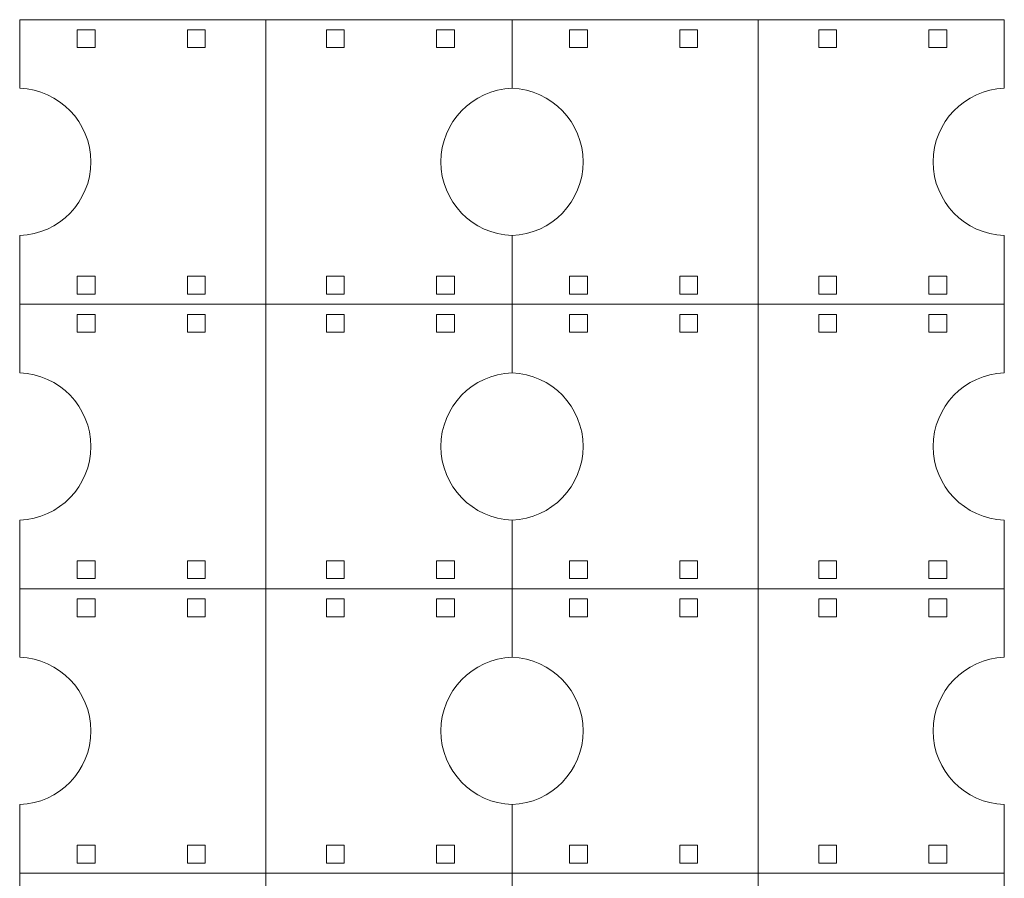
# Model space of a CAD drawing. Header units: millimetres. Extents: x -1094 to 1155, y -1556 to 1707.
# Tile 98 of 149: x -312 to -146, y 1300 to 1445. Entities that reach past the tile are written whole.
import ezdxf

# ---------------------------------------------------------------- set-up
doc = ezdxf.new("R2010")
doc.units = ezdxf.units.MM
doc.header["$MEASUREMENT"] = 0
doc.layers.add('Layer 1', color=7, linetype='Continuous')

msp = doc.modelspace()

# ---------------------------------------------------------------- linework, layer by layer
at = {"layer": 'Layer 1', "color": 250, "lineweight": 9}
for points, knots in [([(-312.2208, 1396.8138), (-312.2208, 1396.8138), (-312.2208, 1408.3838), (-312.2208, 1408.3838), (-312.2208, 1408.3838), (-305.5508, 1408.6438), (-300.2208, 1414.1138), (-300.2208, 1420.8138), (-300.2208, 1420.8138), (-300.2208, 1427.5238), (-305.5508, 1432.9838), (-312.2208, 1433.2438), (-312.2208, 1433.2438), (-312.2208, 1433.2438), (-312.2208, 1444.8138), (-312.2208, 1444.8138), (-312.2208, 1444.8138), (-312.2208, 1444.8138), (-270.7108, 1444.8138), (-270.7108, 1444.8138), (-270.7108, 1444.8138), (-270.7108, 1428.8138), (-270.7108, 1412.8138), (-270.7108, 1396.8138), (-270.7108, 1396.8138), (-270.7108, 1396.8138), (-229.2008, 1396.8138), (-229.2008, 1396.8138), (-229.2008, 1396.8138), (-229.2008, 1396.8138), (-229.2008, 1385.2438), (-229.2008, 1385.2438), (-229.2008, 1385.2438), (-235.8708, 1384.9838), (-241.2008, 1379.5238), (-241.2008, 1372.8138), (-241.2008, 1372.8138), (-241.2008, 1366.1138), (-235.8708, 1360.6438), (-229.2008, 1360.3838), (-229.2008, 1360.3838), (-229.2008, 1360.3838), (-229.2008, 1348.8138), (-229.2008, 1348.8138), (-229.2008, 1348.8138), (-229.2008, 1348.8138), (-187.6908, 1348.8138), (-187.6908, 1348.8138), (-187.6908, 1348.8138), (-187.6908, 1332.8138), (-187.6908, 1316.8138), (-187.6908, 1300.8138), (-187.6908, 1300.8138), (-187.6908, 1300.8138), (-146.1808, 1300.8138), (-146.1808, 1300.8138), (-146.1808, 1300.8138), (-146.1808, 1300.8138), (-146.1808, 1289.2438), (-146.1808, 1289.2438), (-146.1808, 1289.2438), (-152.8508, 1288.9838), (-158.1808, 1283.5238), (-158.1808, 1276.8138), (-158.1808, 1276.8138), (-158.1808, 1270.1138), (-152.8508, 1264.6438), (-146.1808, 1264.3838), (-146.1808, 1264.3838), (-146.1808, 1264.3838), (-146.1808, 1252.8138), (-146.1808, 1252.8138)], [0, 0, 0, 0, 0.05263158, 0.05263158, 0.05263158, 0.05263158, 0.10526316, 0.10526316, 0.10526316, 0.10526316, 0.15789474, 0.15789474, 0.15789474, 0.15789474, 0.21052632, 0.21052632, 0.21052632, 0.21052632, 0.26315789, 0.26315789, 0.26315789, 0.26315789, 0.31578947, 0.31578947, 0.31578947, 0.31578947, 0.36842105, 0.36842105, 0.36842105, 0.36842105, 0.42105263, 0.42105263, 0.42105263, 0.42105263, 0.47368421, 0.47368421, 0.47368421, 0.47368421, 0.52631579, 0.52631579, 0.52631579, 0.52631579, 0.57894737, 0.57894737, 0.57894737, 0.57894737, 0.63157895, 0.63157895, 0.63157895, 0.63157895, 0.68421053, 0.68421053, 0.68421053, 0.68421053, 0.73684211, 0.73684211, 0.73684211, 0.73684211, 0.78947368, 0.78947368, 0.78947368, 0.78947368, 0.84210526, 0.84210526, 0.84210526, 0.84210526, 0.89473684, 0.89473684, 0.89473684, 0.89473684, 1, 1, 1, 1]), ([(-270.7108, 1444.8138), (-270.7108, 1444.8138), (-229.2008, 1444.8138), (-229.2008, 1444.8138), (-229.2008, 1444.8138), (-229.2008, 1444.8138), (-229.2008, 1433.2438), (-229.2008, 1433.2438), (-229.2008, 1433.2438), (-235.8708, 1432.9838), (-241.2008, 1427.5238), (-241.2008, 1420.8138), (-241.2008, 1420.8138), (-241.2008, 1414.1138), (-235.8708, 1408.6438), (-229.2008, 1408.3838), (-229.2008, 1408.3838), (-229.2008, 1408.3838), (-229.2008, 1396.8138), (-229.2008, 1396.8138), (-229.2008, 1396.8138), (-229.2008, 1396.8138), (-187.6908, 1396.8138), (-187.6908, 1396.8138), (-187.6908, 1396.8138), (-187.6908, 1380.8138), (-187.6908, 1364.8138), (-187.6908, 1348.8138), (-187.6908, 1348.8138), (-187.6908, 1348.8138), (-146.1808, 1348.8138), (-146.1808, 1348.8138), (-146.1808, 1348.8138), (-146.1808, 1348.8138), (-146.1808, 1337.2438), (-146.1808, 1337.2438), (-146.1808, 1337.2438), (-152.8508, 1336.9838), (-158.1808, 1331.5238), (-158.1808, 1324.8138), (-158.1808, 1324.8138), (-158.1808, 1318.1138), (-152.8508, 1312.6438), (-146.1808, 1312.3838), (-146.1808, 1312.3838), (-146.1808, 1312.3838), (-146.1808, 1300.8138), (-146.1808, 1300.8138)], [0, 0, 0, 0, 0.07692308, 0.07692308, 0.07692308, 0.07692308, 0.15384615, 0.15384615, 0.15384615, 0.15384615, 0.23076923, 0.23076923, 0.23076923, 0.23076923, 0.30769231, 0.30769231, 0.30769231, 0.30769231, 0.38461538, 0.38461538, 0.38461538, 0.38461538, 0.46153846, 0.46153846, 0.46153846, 0.46153846, 0.53846154, 0.53846154, 0.53846154, 0.53846154, 0.61538462, 0.61538462, 0.61538462, 0.61538462, 0.69230769, 0.69230769, 0.69230769, 0.69230769, 0.76923077, 0.76923077, 0.76923077, 0.76923077, 0.84615385, 0.84615385, 0.84615385, 0.84615385, 1, 1, 1, 1]), ([(-146.1808, 1348.8138), (-146.1808, 1348.8138), (-146.1808, 1360.3838), (-146.1808, 1360.3838), (-146.1808, 1360.3838), (-152.8508, 1360.6438), (-158.1808, 1366.1138), (-158.1808, 1372.8138), (-158.1808, 1372.8138), (-158.1808, 1379.5238), (-152.8508, 1384.9838), (-146.1808, 1385.2438), (-146.1808, 1385.2438), (-146.1808, 1385.2438), (-146.1808, 1396.8138), (-146.1808, 1396.8138), (-146.1808, 1396.8138), (-146.1808, 1396.8138), (-187.6908, 1396.8138), (-187.6908, 1396.8138), (-187.6908, 1396.8138), (-187.6908, 1412.8138), (-187.6908, 1428.8138), (-187.6908, 1444.8138), (-187.6908, 1444.8138), (-187.6908, 1444.8138), (-229.2008, 1444.8138), (-229.2008, 1444.8138)], [0, 0, 0, 0, 0.125, 0.125, 0.125, 0.125, 0.25, 0.25, 0.25, 0.25, 0.375, 0.375, 0.375, 0.375, 0.5, 0.5, 0.5, 0.5, 0.625, 0.625, 0.625, 0.625, 0.75, 0.75, 0.75, 0.75, 1, 1, 1, 1]), ([(-187.6908, 1444.8138), (-187.6908, 1444.8138), (-146.1808, 1444.8138), (-146.1808, 1444.8138), (-146.1808, 1444.8138), (-146.1808, 1444.8138), (-146.1808, 1433.2438), (-146.1808, 1433.2438), (-146.1808, 1433.2438), (-152.8508, 1432.9838), (-158.1808, 1427.5238), (-158.1808, 1420.8138), (-158.1808, 1420.8138), (-158.1808, 1414.1138), (-152.8508, 1408.6438), (-146.1808, 1408.3838), (-146.1808, 1408.3838), (-146.1808, 1408.3838), (-146.1808, 1396.8138), (-146.1808, 1396.8138)], [0, 0, 0, 0, 0.16666667, 0.16666667, 0.16666667, 0.16666667, 0.33333333, 0.33333333, 0.33333333, 0.33333333, 0.5, 0.5, 0.5, 0.5, 0.66666667, 0.66666667, 0.66666667, 0.66666667, 1, 1, 1, 1]), ([(-299.5108, 1440.0938), (-299.5108, 1440.0938), (-299.5108, 1443.0938), (-299.5108, 1443.0938), (-299.5108, 1443.0938), (-299.5108, 1443.0938), (-302.5108, 1443.0938), (-302.5108, 1443.0938), (-302.5108, 1443.0938), (-302.5108, 1443.0938), (-302.5108, 1440.0938), (-302.5108, 1440.0938), (-302.5108, 1440.0938), (-302.5108, 1440.0938), (-299.5108, 1440.0938), (-299.5108, 1440.0938)], [0, 0, 0, 0, 0.2, 0.2, 0.2, 0.2, 0.4, 0.4, 0.4, 0.4, 0.6, 0.6, 0.6, 0.6, 1, 1, 1, 1]), ([(-283.9308, 1440.0938), (-283.9308, 1440.0938), (-283.9308, 1443.0938), (-283.9308, 1443.0938), (-283.9308, 1443.0938), (-283.9308, 1443.0938), (-280.9308, 1443.0938), (-280.9308, 1443.0938), (-280.9308, 1443.0938), (-280.9308, 1443.0938), (-280.9308, 1440.0938), (-280.9308, 1440.0938), (-280.9308, 1440.0938), (-280.9308, 1440.0938), (-283.9308, 1440.0938), (-283.9308, 1440.0938)], [0, 0, 0, 0, 0.2, 0.2, 0.2, 0.2, 0.4, 0.4, 0.4, 0.4, 0.6, 0.6, 0.6, 0.6, 1, 1, 1, 1]), ([(-257.4908, 1440.0938), (-257.4908, 1440.0938), (-257.4908, 1443.0938), (-257.4908, 1443.0938), (-257.4908, 1443.0938), (-257.4908, 1443.0938), (-260.4908, 1443.0938), (-260.4908, 1443.0938), (-260.4908, 1443.0938), (-260.4908, 1443.0938), (-260.4908, 1440.0938), (-260.4908, 1440.0938), (-260.4908, 1440.0938), (-260.4908, 1440.0938), (-257.4908, 1440.0938), (-257.4908, 1440.0938)], [0, 0, 0, 0, 0.2, 0.2, 0.2, 0.2, 0.4, 0.4, 0.4, 0.4, 0.6, 0.6, 0.6, 0.6, 1, 1, 1, 1]), ([(-241.9208, 1440.0938), (-241.9208, 1440.0938), (-241.9208, 1443.0938), (-241.9208, 1443.0938), (-241.9208, 1443.0938), (-241.9208, 1443.0938), (-238.9208, 1443.0938), (-238.9208, 1443.0938), (-238.9208, 1443.0938), (-238.9208, 1443.0938), (-238.9208, 1440.0938), (-238.9208, 1440.0938), (-238.9208, 1440.0938), (-238.9208, 1440.0938), (-241.9208, 1440.0938), (-241.9208, 1440.0938)], [0, 0, 0, 0, 0.2, 0.2, 0.2, 0.2, 0.4, 0.4, 0.4, 0.4, 0.6, 0.6, 0.6, 0.6, 1, 1, 1, 1]), ([(-216.4908, 1440.0938), (-216.4908, 1440.0938), (-216.4908, 1443.0938), (-216.4908, 1443.0938), (-216.4908, 1443.0938), (-216.4908, 1443.0938), (-219.4908, 1443.0938), (-219.4908, 1443.0938), (-219.4908, 1443.0938), (-219.4908, 1443.0938), (-219.4908, 1440.0938), (-219.4908, 1440.0938), (-219.4908, 1440.0938), (-219.4908, 1440.0938), (-216.4908, 1440.0938), (-216.4908, 1440.0938)], [0, 0, 0, 0, 0.2, 0.2, 0.2, 0.2, 0.4, 0.4, 0.4, 0.4, 0.6, 0.6, 0.6, 0.6, 1, 1, 1, 1]), ([(-200.9108, 1440.0938), (-200.9108, 1440.0938), (-200.9108, 1443.0938), (-200.9108, 1443.0938), (-200.9108, 1443.0938), (-200.9108, 1443.0938), (-197.9108, 1443.0938), (-197.9108, 1443.0938), (-197.9108, 1443.0938), (-197.9108, 1443.0938), (-197.9108, 1440.0938), (-197.9108, 1440.0938), (-197.9108, 1440.0938), (-197.9108, 1440.0938), (-200.9108, 1440.0938), (-200.9108, 1440.0938)], [0, 0, 0, 0, 0.2, 0.2, 0.2, 0.2, 0.4, 0.4, 0.4, 0.4, 0.6, 0.6, 0.6, 0.6, 1, 1, 1, 1]), ([(-174.4708, 1440.0938), (-174.4708, 1440.0938), (-174.4708, 1443.0938), (-174.4708, 1443.0938), (-174.4708, 1443.0938), (-174.4708, 1443.0938), (-177.4708, 1443.0938), (-177.4708, 1443.0938), (-177.4708, 1443.0938), (-177.4708, 1443.0938), (-177.4708, 1440.0938), (-177.4708, 1440.0938), (-177.4708, 1440.0938), (-177.4708, 1440.0938), (-174.4708, 1440.0938), (-174.4708, 1440.0938)], [0, 0, 0, 0, 0.2, 0.2, 0.2, 0.2, 0.4, 0.4, 0.4, 0.4, 0.6, 0.6, 0.6, 0.6, 1, 1, 1, 1]), ([(-158.8908, 1440.0938), (-158.8908, 1440.0938), (-158.8908, 1443.0938), (-158.8908, 1443.0938), (-158.8908, 1443.0938), (-158.8908, 1443.0938), (-155.8908, 1443.0938), (-155.8908, 1443.0938), (-155.8908, 1443.0938), (-155.8908, 1443.0938), (-155.8908, 1440.0938), (-155.8908, 1440.0938), (-155.8908, 1440.0938), (-155.8908, 1440.0938), (-158.8908, 1440.0938), (-158.8908, 1440.0938)], [0, 0, 0, 0, 0.2, 0.2, 0.2, 0.2, 0.4, 0.4, 0.4, 0.4, 0.6, 0.6, 0.6, 0.6, 1, 1, 1, 1]), ([(-229.2008, 1433.2438), (-222.5308, 1432.9838), (-217.2008, 1427.5238), (-217.2008, 1420.8138), (-217.2008, 1420.8138), (-217.2008, 1414.1138), (-222.5308, 1408.6438), (-229.2008, 1408.3838)], [0, 0, 0, 0, 0.33333333, 0.33333333, 0.33333333, 0.33333333, 1, 1, 1, 1]), ([(-299.5108, 1401.5338), (-299.5108, 1401.5338), (-299.5108, 1398.5338), (-299.5108, 1398.5338), (-299.5108, 1398.5338), (-299.5108, 1398.5338), (-302.5108, 1398.5338), (-302.5108, 1398.5338), (-302.5108, 1398.5338), (-302.5108, 1398.5338), (-302.5108, 1401.5338), (-302.5108, 1401.5338), (-302.5108, 1401.5338), (-302.5108, 1401.5338), (-299.5108, 1401.5338), (-299.5108, 1401.5338)], [0, 0, 0, 0, 0.2, 0.2, 0.2, 0.2, 0.4, 0.4, 0.4, 0.4, 0.6, 0.6, 0.6, 0.6, 1, 1, 1, 1]), ([(-283.9308, 1401.5338), (-283.9308, 1401.5338), (-283.9308, 1398.5338), (-283.9308, 1398.5338), (-283.9308, 1398.5338), (-283.9308, 1398.5338), (-280.9308, 1398.5338), (-280.9308, 1398.5338), (-280.9308, 1398.5338), (-280.9308, 1398.5338), (-280.9308, 1401.5338), (-280.9308, 1401.5338), (-280.9308, 1401.5338), (-280.9308, 1401.5338), (-283.9308, 1401.5338), (-283.9308, 1401.5338)], [0, 0, 0, 0, 0.2, 0.2, 0.2, 0.2, 0.4, 0.4, 0.4, 0.4, 0.6, 0.6, 0.6, 0.6, 1, 1, 1, 1]), ([(-257.4908, 1401.5338), (-257.4908, 1401.5338), (-257.4908, 1398.5338), (-257.4908, 1398.5338), (-257.4908, 1398.5338), (-257.4908, 1398.5338), (-260.4908, 1398.5338), (-260.4908, 1398.5338), (-260.4908, 1398.5338), (-260.4908, 1398.5338), (-260.4908, 1401.5338), (-260.4908, 1401.5338), (-260.4908, 1401.5338), (-260.4908, 1401.5338), (-257.4908, 1401.5338), (-257.4908, 1401.5338)], [0, 0, 0, 0, 0.2, 0.2, 0.2, 0.2, 0.4, 0.4, 0.4, 0.4, 0.6, 0.6, 0.6, 0.6, 1, 1, 1, 1]), ([(-241.9208, 1401.5338), (-241.9208, 1401.5338), (-241.9208, 1398.5338), (-241.9208, 1398.5338), (-241.9208, 1398.5338), (-241.9208, 1398.5338), (-238.9208, 1398.5338), (-238.9208, 1398.5338), (-238.9208, 1398.5338), (-238.9208, 1398.5338), (-238.9208, 1401.5338), (-238.9208, 1401.5338), (-238.9208, 1401.5338), (-238.9208, 1401.5338), (-241.9208, 1401.5338), (-241.9208, 1401.5338)], [0, 0, 0, 0, 0.2, 0.2, 0.2, 0.2, 0.4, 0.4, 0.4, 0.4, 0.6, 0.6, 0.6, 0.6, 1, 1, 1, 1]), ([(-216.4908, 1401.5338), (-216.4908, 1401.5338), (-216.4908, 1398.5338), (-216.4908, 1398.5338), (-216.4908, 1398.5338), (-216.4908, 1398.5338), (-219.4908, 1398.5338), (-219.4908, 1398.5338), (-219.4908, 1398.5338), (-219.4908, 1398.5338), (-219.4908, 1401.5338), (-219.4908, 1401.5338), (-219.4908, 1401.5338), (-219.4908, 1401.5338), (-216.4908, 1401.5338), (-216.4908, 1401.5338)], [0, 0, 0, 0, 0.2, 0.2, 0.2, 0.2, 0.4, 0.4, 0.4, 0.4, 0.6, 0.6, 0.6, 0.6, 1, 1, 1, 1]), ([(-200.9108, 1401.5338), (-200.9108, 1401.5338), (-200.9108, 1398.5338), (-200.9108, 1398.5338), (-200.9108, 1398.5338), (-200.9108, 1398.5338), (-197.9108, 1398.5338), (-197.9108, 1398.5338), (-197.9108, 1398.5338), (-197.9108, 1398.5338), (-197.9108, 1401.5338), (-197.9108, 1401.5338), (-197.9108, 1401.5338), (-197.9108, 1401.5338), (-200.9108, 1401.5338), (-200.9108, 1401.5338)], [0, 0, 0, 0, 0.2, 0.2, 0.2, 0.2, 0.4, 0.4, 0.4, 0.4, 0.6, 0.6, 0.6, 0.6, 1, 1, 1, 1]), ([(-174.4708, 1401.5338), (-174.4708, 1401.5338), (-174.4708, 1398.5338), (-174.4708, 1398.5338), (-174.4708, 1398.5338), (-174.4708, 1398.5338), (-177.4708, 1398.5338), (-177.4708, 1398.5338), (-177.4708, 1398.5338), (-177.4708, 1398.5338), (-177.4708, 1401.5338), (-177.4708, 1401.5338), (-177.4708, 1401.5338), (-177.4708, 1401.5338), (-174.4708, 1401.5338), (-174.4708, 1401.5338)], [0, 0, 0, 0, 0.2, 0.2, 0.2, 0.2, 0.4, 0.4, 0.4, 0.4, 0.6, 0.6, 0.6, 0.6, 1, 1, 1, 1]), ([(-158.8908, 1401.5338), (-158.8908, 1401.5338), (-158.8908, 1398.5338), (-158.8908, 1398.5338), (-158.8908, 1398.5338), (-158.8908, 1398.5338), (-155.8908, 1398.5338), (-155.8908, 1398.5338), (-155.8908, 1398.5338), (-155.8908, 1398.5338), (-155.8908, 1401.5338), (-155.8908, 1401.5338), (-155.8908, 1401.5338), (-155.8908, 1401.5338), (-158.8908, 1401.5338), (-158.8908, 1401.5338)], [0, 0, 0, 0, 0.2, 0.2, 0.2, 0.2, 0.4, 0.4, 0.4, 0.4, 0.6, 0.6, 0.6, 0.6, 1, 1, 1, 1]), ([(-312.2208, 1348.8138), (-312.2208, 1348.8138), (-312.2208, 1360.3838), (-312.2208, 1360.3838), (-312.2208, 1360.3838), (-305.5508, 1360.6438), (-300.2208, 1366.1138), (-300.2208, 1372.8138), (-300.2208, 1372.8138), (-300.2208, 1379.5238), (-305.5508, 1384.9838), (-312.2208, 1385.2438), (-312.2208, 1385.2438), (-312.2208, 1385.2438), (-312.2208, 1396.8138), (-312.2208, 1396.8138), (-312.2208, 1396.8138), (-312.2208, 1396.8138), (-270.7108, 1396.8138), (-270.7108, 1396.8138), (-270.7108, 1396.8138), (-270.7108, 1380.8138), (-270.7108, 1364.8138), (-270.7108, 1348.8138), (-270.7108, 1348.8138), (-270.7108, 1348.8138), (-229.2008, 1348.8138), (-229.2008, 1348.8138), (-229.2008, 1348.8138), (-229.2008, 1348.8138), (-229.2008, 1337.2438), (-229.2008, 1337.2438), (-229.2008, 1337.2438), (-235.8708, 1336.9838), (-241.2008, 1331.5238), (-241.2008, 1324.8138), (-241.2008, 1324.8138), (-241.2008, 1318.1138), (-235.8708, 1312.6438), (-229.2008, 1312.3838), (-229.2008, 1312.3838), (-229.2008, 1312.3838), (-229.2008, 1300.8138), (-229.2008, 1300.8138), (-229.2008, 1300.8138), (-229.2008, 1300.8138), (-187.6908, 1300.8138), (-187.6908, 1300.8138), (-187.6908, 1300.8138), (-187.6908, 1284.8138), (-187.6908, 1268.8138), (-187.6908, 1252.8138), (-187.6908, 1252.8138), (-187.6908, 1252.8138), (-146.1808, 1252.8138), (-146.1808, 1252.8138), (-146.1808, 1252.8138), (-146.1808, 1252.8138), (-146.1808, 1241.2438), (-146.1808, 1241.2438), (-146.1808, 1241.2438), (-152.8508, 1240.9838), (-158.1808, 1235.5238), (-158.1808, 1228.8138), (-158.1808, 1228.8138), (-158.1808, 1222.1138), (-152.8508, 1216.6438), (-146.1808, 1216.3838), (-146.1808, 1216.3838), (-146.1808, 1216.3838), (-146.1808, 1204.8138), (-146.1808, 1204.8138)], [0, 0, 0, 0, 0.05263158, 0.05263158, 0.05263158, 0.05263158, 0.10526316, 0.10526316, 0.10526316, 0.10526316, 0.15789474, 0.15789474, 0.15789474, 0.15789474, 0.21052632, 0.21052632, 0.21052632, 0.21052632, 0.26315789, 0.26315789, 0.26315789, 0.26315789, 0.31578947, 0.31578947, 0.31578947, 0.31578947, 0.36842105, 0.36842105, 0.36842105, 0.36842105, 0.42105263, 0.42105263, 0.42105263, 0.42105263, 0.47368421, 0.47368421, 0.47368421, 0.47368421, 0.52631579, 0.52631579, 0.52631579, 0.52631579, 0.57894737, 0.57894737, 0.57894737, 0.57894737, 0.63157895, 0.63157895, 0.63157895, 0.63157895, 0.68421053, 0.68421053, 0.68421053, 0.68421053, 0.73684211, 0.73684211, 0.73684211, 0.73684211, 0.78947368, 0.78947368, 0.78947368, 0.78947368, 0.84210526, 0.84210526, 0.84210526, 0.84210526, 0.89473684, 0.89473684, 0.89473684, 0.89473684, 1, 1, 1, 1]), ([(-299.5108, 1392.0938), (-299.5108, 1392.0938), (-299.5108, 1395.0938), (-299.5108, 1395.0938), (-299.5108, 1395.0938), (-299.5108, 1395.0938), (-302.5108, 1395.0938), (-302.5108, 1395.0938), (-302.5108, 1395.0938), (-302.5108, 1395.0938), (-302.5108, 1392.0938), (-302.5108, 1392.0938), (-302.5108, 1392.0938), (-302.5108, 1392.0938), (-299.5108, 1392.0938), (-299.5108, 1392.0938)], [0, 0, 0, 0, 0.2, 0.2, 0.2, 0.2, 0.4, 0.4, 0.4, 0.4, 0.6, 0.6, 0.6, 0.6, 1, 1, 1, 1]), ([(-283.9308, 1392.0938), (-283.9308, 1392.0938), (-283.9308, 1395.0938), (-283.9308, 1395.0938), (-283.9308, 1395.0938), (-283.9308, 1395.0938), (-280.9308, 1395.0938), (-280.9308, 1395.0938), (-280.9308, 1395.0938), (-280.9308, 1395.0938), (-280.9308, 1392.0938), (-280.9308, 1392.0938), (-280.9308, 1392.0938), (-280.9308, 1392.0938), (-283.9308, 1392.0938), (-283.9308, 1392.0938)], [0, 0, 0, 0, 0.2, 0.2, 0.2, 0.2, 0.4, 0.4, 0.4, 0.4, 0.6, 0.6, 0.6, 0.6, 1, 1, 1, 1]), ([(-257.4908, 1392.0938), (-257.4908, 1392.0938), (-257.4908, 1395.0938), (-257.4908, 1395.0938), (-257.4908, 1395.0938), (-257.4908, 1395.0938), (-260.4908, 1395.0938), (-260.4908, 1395.0938), (-260.4908, 1395.0938), (-260.4908, 1395.0938), (-260.4908, 1392.0938), (-260.4908, 1392.0938), (-260.4908, 1392.0938), (-260.4908, 1392.0938), (-257.4908, 1392.0938), (-257.4908, 1392.0938)], [0, 0, 0, 0, 0.2, 0.2, 0.2, 0.2, 0.4, 0.4, 0.4, 0.4, 0.6, 0.6, 0.6, 0.6, 1, 1, 1, 1]), ([(-241.9208, 1392.0938), (-241.9208, 1392.0938), (-241.9208, 1395.0938), (-241.9208, 1395.0938), (-241.9208, 1395.0938), (-241.9208, 1395.0938), (-238.9208, 1395.0938), (-238.9208, 1395.0938), (-238.9208, 1395.0938), (-238.9208, 1395.0938), (-238.9208, 1392.0938), (-238.9208, 1392.0938), (-238.9208, 1392.0938), (-238.9208, 1392.0938), (-241.9208, 1392.0938), (-241.9208, 1392.0938)], [0, 0, 0, 0, 0.2, 0.2, 0.2, 0.2, 0.4, 0.4, 0.4, 0.4, 0.6, 0.6, 0.6, 0.6, 1, 1, 1, 1]), ([(-216.4908, 1392.0938), (-216.4908, 1392.0938), (-216.4908, 1395.0938), (-216.4908, 1395.0938), (-216.4908, 1395.0938), (-216.4908, 1395.0938), (-219.4908, 1395.0938), (-219.4908, 1395.0938), (-219.4908, 1395.0938), (-219.4908, 1395.0938), (-219.4908, 1392.0938), (-219.4908, 1392.0938), (-219.4908, 1392.0938), (-219.4908, 1392.0938), (-216.4908, 1392.0938), (-216.4908, 1392.0938)], [0, 0, 0, 0, 0.2, 0.2, 0.2, 0.2, 0.4, 0.4, 0.4, 0.4, 0.6, 0.6, 0.6, 0.6, 1, 1, 1, 1]), ([(-200.9108, 1392.0938), (-200.9108, 1392.0938), (-200.9108, 1395.0938), (-200.9108, 1395.0938), (-200.9108, 1395.0938), (-200.9108, 1395.0938), (-197.9108, 1395.0938), (-197.9108, 1395.0938), (-197.9108, 1395.0938), (-197.9108, 1395.0938), (-197.9108, 1392.0938), (-197.9108, 1392.0938), (-197.9108, 1392.0938), (-197.9108, 1392.0938), (-200.9108, 1392.0938), (-200.9108, 1392.0938)], [0, 0, 0, 0, 0.2, 0.2, 0.2, 0.2, 0.4, 0.4, 0.4, 0.4, 0.6, 0.6, 0.6, 0.6, 1, 1, 1, 1]), ([(-174.4708, 1392.0938), (-174.4708, 1392.0938), (-174.4708, 1395.0938), (-174.4708, 1395.0938), (-174.4708, 1395.0938), (-174.4708, 1395.0938), (-177.4708, 1395.0938), (-177.4708, 1395.0938), (-177.4708, 1395.0938), (-177.4708, 1395.0938), (-177.4708, 1392.0938), (-177.4708, 1392.0938), (-177.4708, 1392.0938), (-177.4708, 1392.0938), (-174.4708, 1392.0938), (-174.4708, 1392.0938)], [0, 0, 0, 0, 0.2, 0.2, 0.2, 0.2, 0.4, 0.4, 0.4, 0.4, 0.6, 0.6, 0.6, 0.6, 1, 1, 1, 1]), ([(-158.8908, 1392.0938), (-158.8908, 1392.0938), (-158.8908, 1395.0938), (-158.8908, 1395.0938), (-158.8908, 1395.0938), (-158.8908, 1395.0938), (-155.8908, 1395.0938), (-155.8908, 1395.0938), (-155.8908, 1395.0938), (-155.8908, 1395.0938), (-155.8908, 1392.0938), (-155.8908, 1392.0938), (-155.8908, 1392.0938), (-155.8908, 1392.0938), (-158.8908, 1392.0938), (-158.8908, 1392.0938)], [0, 0, 0, 0, 0.2, 0.2, 0.2, 0.2, 0.4, 0.4, 0.4, 0.4, 0.6, 0.6, 0.6, 0.6, 1, 1, 1, 1]), ([(-229.2008, 1385.2438), (-222.5308, 1384.9838), (-217.2008, 1379.5238), (-217.2008, 1372.8138), (-217.2008, 1372.8138), (-217.2008, 1366.1138), (-222.5308, 1360.6438), (-229.2008, 1360.3838)], [0, 0, 0, 0, 0.33333333, 0.33333333, 0.33333333, 0.33333333, 1, 1, 1, 1]), ([(-299.5108, 1353.5338), (-299.5108, 1353.5338), (-299.5108, 1350.5338), (-299.5108, 1350.5338), (-299.5108, 1350.5338), (-299.5108, 1350.5338), (-302.5108, 1350.5338), (-302.5108, 1350.5338), (-302.5108, 1350.5338), (-302.5108, 1350.5338), (-302.5108, 1353.5338), (-302.5108, 1353.5338), (-302.5108, 1353.5338), (-302.5108, 1353.5338), (-299.5108, 1353.5338), (-299.5108, 1353.5338)], [0, 0, 0, 0, 0.2, 0.2, 0.2, 0.2, 0.4, 0.4, 0.4, 0.4, 0.6, 0.6, 0.6, 0.6, 1, 1, 1, 1]), ([(-283.9308, 1353.5338), (-283.9308, 1353.5338), (-283.9308, 1350.5338), (-283.9308, 1350.5338), (-283.9308, 1350.5338), (-283.9308, 1350.5338), (-280.9308, 1350.5338), (-280.9308, 1350.5338), (-280.9308, 1350.5338), (-280.9308, 1350.5338), (-280.9308, 1353.5338), (-280.9308, 1353.5338), (-280.9308, 1353.5338), (-280.9308, 1353.5338), (-283.9308, 1353.5338), (-283.9308, 1353.5338)], [0, 0, 0, 0, 0.2, 0.2, 0.2, 0.2, 0.4, 0.4, 0.4, 0.4, 0.6, 0.6, 0.6, 0.6, 1, 1, 1, 1]), ([(-257.4908, 1353.5338), (-257.4908, 1353.5338), (-257.4908, 1350.5338), (-257.4908, 1350.5338), (-257.4908, 1350.5338), (-257.4908, 1350.5338), (-260.4908, 1350.5338), (-260.4908, 1350.5338), (-260.4908, 1350.5338), (-260.4908, 1350.5338), (-260.4908, 1353.5338), (-260.4908, 1353.5338), (-260.4908, 1353.5338), (-260.4908, 1353.5338), (-257.4908, 1353.5338), (-257.4908, 1353.5338)], [0, 0, 0, 0, 0.2, 0.2, 0.2, 0.2, 0.4, 0.4, 0.4, 0.4, 0.6, 0.6, 0.6, 0.6, 1, 1, 1, 1]), ([(-241.9208, 1353.5338), (-241.9208, 1353.5338), (-241.9208, 1350.5338), (-241.9208, 1350.5338), (-241.9208, 1350.5338), (-241.9208, 1350.5338), (-238.9208, 1350.5338), (-238.9208, 1350.5338), (-238.9208, 1350.5338), (-238.9208, 1350.5338), (-238.9208, 1353.5338), (-238.9208, 1353.5338), (-238.9208, 1353.5338), (-238.9208, 1353.5338), (-241.9208, 1353.5338), (-241.9208, 1353.5338)], [0, 0, 0, 0, 0.2, 0.2, 0.2, 0.2, 0.4, 0.4, 0.4, 0.4, 0.6, 0.6, 0.6, 0.6, 1, 1, 1, 1]), ([(-216.4908, 1353.5338), (-216.4908, 1353.5338), (-216.4908, 1350.5338), (-216.4908, 1350.5338), (-216.4908, 1350.5338), (-216.4908, 1350.5338), (-219.4908, 1350.5338), (-219.4908, 1350.5338), (-219.4908, 1350.5338), (-219.4908, 1350.5338), (-219.4908, 1353.5338), (-219.4908, 1353.5338), (-219.4908, 1353.5338), (-219.4908, 1353.5338), (-216.4908, 1353.5338), (-216.4908, 1353.5338)], [0, 0, 0, 0, 0.2, 0.2, 0.2, 0.2, 0.4, 0.4, 0.4, 0.4, 0.6, 0.6, 0.6, 0.6, 1, 1, 1, 1]), ([(-200.9108, 1353.5338), (-200.9108, 1353.5338), (-200.9108, 1350.5338), (-200.9108, 1350.5338), (-200.9108, 1350.5338), (-200.9108, 1350.5338), (-197.9108, 1350.5338), (-197.9108, 1350.5338), (-197.9108, 1350.5338), (-197.9108, 1350.5338), (-197.9108, 1353.5338), (-197.9108, 1353.5338), (-197.9108, 1353.5338), (-197.9108, 1353.5338), (-200.9108, 1353.5338), (-200.9108, 1353.5338)], [0, 0, 0, 0, 0.2, 0.2, 0.2, 0.2, 0.4, 0.4, 0.4, 0.4, 0.6, 0.6, 0.6, 0.6, 1, 1, 1, 1]), ([(-174.4708, 1353.5338), (-174.4708, 1353.5338), (-174.4708, 1350.5338), (-174.4708, 1350.5338), (-174.4708, 1350.5338), (-174.4708, 1350.5338), (-177.4708, 1350.5338), (-177.4708, 1350.5338), (-177.4708, 1350.5338), (-177.4708, 1350.5338), (-177.4708, 1353.5338), (-177.4708, 1353.5338), (-177.4708, 1353.5338), (-177.4708, 1353.5338), (-174.4708, 1353.5338), (-174.4708, 1353.5338)], [0, 0, 0, 0, 0.2, 0.2, 0.2, 0.2, 0.4, 0.4, 0.4, 0.4, 0.6, 0.6, 0.6, 0.6, 1, 1, 1, 1]), ([(-158.8908, 1353.5338), (-158.8908, 1353.5338), (-158.8908, 1350.5338), (-158.8908, 1350.5338), (-158.8908, 1350.5338), (-158.8908, 1350.5338), (-155.8908, 1350.5338), (-155.8908, 1350.5338), (-155.8908, 1350.5338), (-155.8908, 1350.5338), (-155.8908, 1353.5338), (-155.8908, 1353.5338), (-155.8908, 1353.5338), (-155.8908, 1353.5338), (-158.8908, 1353.5338), (-158.8908, 1353.5338)], [0, 0, 0, 0, 0.2, 0.2, 0.2, 0.2, 0.4, 0.4, 0.4, 0.4, 0.6, 0.6, 0.6, 0.6, 1, 1, 1, 1]), ([(-312.2208, 1300.8138), (-312.2208, 1300.8138), (-312.2208, 1312.3838), (-312.2208, 1312.3838), (-312.2208, 1312.3838), (-305.5508, 1312.6438), (-300.2208, 1318.1138), (-300.2208, 1324.8138), (-300.2208, 1324.8138), (-300.2208, 1331.5238), (-305.5508, 1336.9838), (-312.2208, 1337.2438), (-312.2208, 1337.2438), (-312.2208, 1337.2438), (-312.2208, 1348.8138), (-312.2208, 1348.8138), (-312.2208, 1348.8138), (-312.2208, 1348.8138), (-270.7108, 1348.8138), (-270.7108, 1348.8138), (-270.7108, 1348.8138), (-270.7108, 1332.8138), (-270.7108, 1316.8138), (-270.7108, 1300.8138), (-270.7108, 1300.8138), (-270.7108, 1300.8138), (-229.2008, 1300.8138), (-229.2008, 1300.8138), (-229.2008, 1300.8138), (-229.2008, 1300.8138), (-229.2008, 1289.2438), (-229.2008, 1289.2438), (-229.2008, 1289.2438), (-235.8708, 1288.9838), (-241.2008, 1283.5238), (-241.2008, 1276.8138), (-241.2008, 1276.8138), (-241.2008, 1270.1138), (-235.8708, 1264.6438), (-229.2008, 1264.3838), (-229.2008, 1264.3838), (-229.2008, 1264.3838), (-229.2008, 1252.8138), (-229.2008, 1252.8138), (-229.2008, 1252.8138), (-229.2008, 1252.8138), (-187.6908, 1252.8138), (-187.6908, 1252.8138), (-187.6908, 1252.8138), (-187.6908, 1236.8138), (-187.6908, 1220.8138), (-187.6908, 1204.8138), (-187.6908, 1204.8138), (-187.6908, 1204.8138), (-146.1808, 1204.8138), (-146.1808, 1204.8138), (-146.1808, 1204.8138), (-146.1808, 1204.8138), (-146.1808, 1193.2438), (-146.1808, 1193.2438), (-146.1808, 1193.2438), (-152.8508, 1192.9838), (-158.1808, 1187.5238), (-158.1808, 1180.8138), (-158.1808, 1180.8138), (-158.1808, 1174.1138), (-152.8508, 1168.6438), (-146.1808, 1168.3838), (-146.1808, 1168.3838), (-146.1808, 1168.3838), (-146.1808, 1156.8138), (-146.1808, 1156.8138), (-146.1808, 1156.8138), (-146.1808, 1156.8138), (-187.6908, 1156.8138), (-187.6908, 1156.8138)], [0, 0, 0, 0, 0.05, 0.05, 0.05, 0.05, 0.1, 0.1, 0.1, 0.1, 0.15, 0.15, 0.15, 0.15, 0.2, 0.2, 0.2, 0.2, 0.25, 0.25, 0.25, 0.25, 0.3, 0.3, 0.3, 0.3, 0.35, 0.35, 0.35, 0.35, 0.4, 0.4, 0.4, 0.4, 0.45, 0.45, 0.45, 0.45, 0.5, 0.5, 0.5, 0.5, 0.55, 0.55, 0.55, 0.55, 0.6, 0.6, 0.6, 0.6, 0.65, 0.65, 0.65, 0.65, 0.7, 0.7, 0.7, 0.7, 0.75, 0.75, 0.75, 0.75, 0.8, 0.8, 0.8, 0.8, 0.85, 0.85, 0.85, 0.85, 0.9, 0.9, 0.9, 0.9, 1, 1, 1, 1]), ([(-299.5108, 1344.0938), (-299.5108, 1344.0938), (-299.5108, 1347.0938), (-299.5108, 1347.0938), (-299.5108, 1347.0938), (-299.5108, 1347.0938), (-302.5108, 1347.0938), (-302.5108, 1347.0938), (-302.5108, 1347.0938), (-302.5108, 1347.0938), (-302.5108, 1344.0938), (-302.5108, 1344.0938), (-302.5108, 1344.0938), (-302.5108, 1344.0938), (-299.5108, 1344.0938), (-299.5108, 1344.0938)], [0, 0, 0, 0, 0.2, 0.2, 0.2, 0.2, 0.4, 0.4, 0.4, 0.4, 0.6, 0.6, 0.6, 0.6, 1, 1, 1, 1]), ([(-283.9308, 1344.0938), (-283.9308, 1344.0938), (-283.9308, 1347.0938), (-283.9308, 1347.0938), (-283.9308, 1347.0938), (-283.9308, 1347.0938), (-280.9308, 1347.0938), (-280.9308, 1347.0938), (-280.9308, 1347.0938), (-280.9308, 1347.0938), (-280.9308, 1344.0938), (-280.9308, 1344.0938), (-280.9308, 1344.0938), (-280.9308, 1344.0938), (-283.9308, 1344.0938), (-283.9308, 1344.0938)], [0, 0, 0, 0, 0.2, 0.2, 0.2, 0.2, 0.4, 0.4, 0.4, 0.4, 0.6, 0.6, 0.6, 0.6, 1, 1, 1, 1]), ([(-257.4908, 1344.0938), (-257.4908, 1344.0938), (-257.4908, 1347.0938), (-257.4908, 1347.0938), (-257.4908, 1347.0938), (-257.4908, 1347.0938), (-260.4908, 1347.0938), (-260.4908, 1347.0938), (-260.4908, 1347.0938), (-260.4908, 1347.0938), (-260.4908, 1344.0938), (-260.4908, 1344.0938), (-260.4908, 1344.0938), (-260.4908, 1344.0938), (-257.4908, 1344.0938), (-257.4908, 1344.0938)], [0, 0, 0, 0, 0.2, 0.2, 0.2, 0.2, 0.4, 0.4, 0.4, 0.4, 0.6, 0.6, 0.6, 0.6, 1, 1, 1, 1]), ([(-241.9208, 1344.0938), (-241.9208, 1344.0938), (-241.9208, 1347.0938), (-241.9208, 1347.0938), (-241.9208, 1347.0938), (-241.9208, 1347.0938), (-238.9208, 1347.0938), (-238.9208, 1347.0938), (-238.9208, 1347.0938), (-238.9208, 1347.0938), (-238.9208, 1344.0938), (-238.9208, 1344.0938), (-238.9208, 1344.0938), (-238.9208, 1344.0938), (-241.9208, 1344.0938), (-241.9208, 1344.0938)], [0, 0, 0, 0, 0.2, 0.2, 0.2, 0.2, 0.4, 0.4, 0.4, 0.4, 0.6, 0.6, 0.6, 0.6, 1, 1, 1, 1]), ([(-216.4908, 1344.0938), (-216.4908, 1344.0938), (-216.4908, 1347.0938), (-216.4908, 1347.0938), (-216.4908, 1347.0938), (-216.4908, 1347.0938), (-219.4908, 1347.0938), (-219.4908, 1347.0938), (-219.4908, 1347.0938), (-219.4908, 1347.0938), (-219.4908, 1344.0938), (-219.4908, 1344.0938), (-219.4908, 1344.0938), (-219.4908, 1344.0938), (-216.4908, 1344.0938), (-216.4908, 1344.0938)], [0, 0, 0, 0, 0.2, 0.2, 0.2, 0.2, 0.4, 0.4, 0.4, 0.4, 0.6, 0.6, 0.6, 0.6, 1, 1, 1, 1]), ([(-200.9108, 1344.0938), (-200.9108, 1344.0938), (-200.9108, 1347.0938), (-200.9108, 1347.0938), (-200.9108, 1347.0938), (-200.9108, 1347.0938), (-197.9108, 1347.0938), (-197.9108, 1347.0938), (-197.9108, 1347.0938), (-197.9108, 1347.0938), (-197.9108, 1344.0938), (-197.9108, 1344.0938), (-197.9108, 1344.0938), (-197.9108, 1344.0938), (-200.9108, 1344.0938), (-200.9108, 1344.0938)], [0, 0, 0, 0, 0.2, 0.2, 0.2, 0.2, 0.4, 0.4, 0.4, 0.4, 0.6, 0.6, 0.6, 0.6, 1, 1, 1, 1]), ([(-174.4708, 1344.0938), (-174.4708, 1344.0938), (-174.4708, 1347.0938), (-174.4708, 1347.0938), (-174.4708, 1347.0938), (-174.4708, 1347.0938), (-177.4708, 1347.0938), (-177.4708, 1347.0938), (-177.4708, 1347.0938), (-177.4708, 1347.0938), (-177.4708, 1344.0938), (-177.4708, 1344.0938), (-177.4708, 1344.0938), (-177.4708, 1344.0938), (-174.4708, 1344.0938), (-174.4708, 1344.0938)], [0, 0, 0, 0, 0.2, 0.2, 0.2, 0.2, 0.4, 0.4, 0.4, 0.4, 0.6, 0.6, 0.6, 0.6, 1, 1, 1, 1]), ([(-158.8908, 1344.0938), (-158.8908, 1344.0938), (-158.8908, 1347.0938), (-158.8908, 1347.0938), (-158.8908, 1347.0938), (-158.8908, 1347.0938), (-155.8908, 1347.0938), (-155.8908, 1347.0938), (-155.8908, 1347.0938), (-155.8908, 1347.0938), (-155.8908, 1344.0938), (-155.8908, 1344.0938), (-155.8908, 1344.0938), (-155.8908, 1344.0938), (-158.8908, 1344.0938), (-158.8908, 1344.0938)], [0, 0, 0, 0, 0.2, 0.2, 0.2, 0.2, 0.4, 0.4, 0.4, 0.4, 0.6, 0.6, 0.6, 0.6, 1, 1, 1, 1]), ([(-229.2008, 1337.2438), (-222.5308, 1336.9838), (-217.2008, 1331.5238), (-217.2008, 1324.8138), (-217.2008, 1324.8138), (-217.2008, 1318.1138), (-222.5308, 1312.6438), (-229.2008, 1312.3838)], [0, 0, 0, 0, 0.33333333, 0.33333333, 0.33333333, 0.33333333, 1, 1, 1, 1]), ([(-299.5108, 1305.5338), (-299.5108, 1305.5338), (-299.5108, 1302.5338), (-299.5108, 1302.5338), (-299.5108, 1302.5338), (-299.5108, 1302.5338), (-302.5108, 1302.5338), (-302.5108, 1302.5338), (-302.5108, 1302.5338), (-302.5108, 1302.5338), (-302.5108, 1305.5338), (-302.5108, 1305.5338), (-302.5108, 1305.5338), (-302.5108, 1305.5338), (-299.5108, 1305.5338), (-299.5108, 1305.5338)], [0, 0, 0, 0, 0.2, 0.2, 0.2, 0.2, 0.4, 0.4, 0.4, 0.4, 0.6, 0.6, 0.6, 0.6, 1, 1, 1, 1]), ([(-283.9308, 1305.5338), (-283.9308, 1305.5338), (-283.9308, 1302.5338), (-283.9308, 1302.5338), (-283.9308, 1302.5338), (-283.9308, 1302.5338), (-280.9308, 1302.5338), (-280.9308, 1302.5338), (-280.9308, 1302.5338), (-280.9308, 1302.5338), (-280.9308, 1305.5338), (-280.9308, 1305.5338), (-280.9308, 1305.5338), (-280.9308, 1305.5338), (-283.9308, 1305.5338), (-283.9308, 1305.5338)], [0, 0, 0, 0, 0.2, 0.2, 0.2, 0.2, 0.4, 0.4, 0.4, 0.4, 0.6, 0.6, 0.6, 0.6, 1, 1, 1, 1]), ([(-257.4908, 1305.5338), (-257.4908, 1305.5338), (-257.4908, 1302.5338), (-257.4908, 1302.5338), (-257.4908, 1302.5338), (-257.4908, 1302.5338), (-260.4908, 1302.5338), (-260.4908, 1302.5338), (-260.4908, 1302.5338), (-260.4908, 1302.5338), (-260.4908, 1305.5338), (-260.4908, 1305.5338), (-260.4908, 1305.5338), (-260.4908, 1305.5338), (-257.4908, 1305.5338), (-257.4908, 1305.5338)], [0, 0, 0, 0, 0.2, 0.2, 0.2, 0.2, 0.4, 0.4, 0.4, 0.4, 0.6, 0.6, 0.6, 0.6, 1, 1, 1, 1]), ([(-241.9208, 1305.5338), (-241.9208, 1305.5338), (-241.9208, 1302.5338), (-241.9208, 1302.5338), (-241.9208, 1302.5338), (-241.9208, 1302.5338), (-238.9208, 1302.5338), (-238.9208, 1302.5338), (-238.9208, 1302.5338), (-238.9208, 1302.5338), (-238.9208, 1305.5338), (-238.9208, 1305.5338), (-238.9208, 1305.5338), (-238.9208, 1305.5338), (-241.9208, 1305.5338), (-241.9208, 1305.5338)], [0, 0, 0, 0, 0.2, 0.2, 0.2, 0.2, 0.4, 0.4, 0.4, 0.4, 0.6, 0.6, 0.6, 0.6, 1, 1, 1, 1]), ([(-216.4908, 1305.5338), (-216.4908, 1305.5338), (-216.4908, 1302.5338), (-216.4908, 1302.5338), (-216.4908, 1302.5338), (-216.4908, 1302.5338), (-219.4908, 1302.5338), (-219.4908, 1302.5338), (-219.4908, 1302.5338), (-219.4908, 1302.5338), (-219.4908, 1305.5338), (-219.4908, 1305.5338), (-219.4908, 1305.5338), (-219.4908, 1305.5338), (-216.4908, 1305.5338), (-216.4908, 1305.5338)], [0, 0, 0, 0, 0.2, 0.2, 0.2, 0.2, 0.4, 0.4, 0.4, 0.4, 0.6, 0.6, 0.6, 0.6, 1, 1, 1, 1]), ([(-200.9108, 1305.5338), (-200.9108, 1305.5338), (-200.9108, 1302.5338), (-200.9108, 1302.5338), (-200.9108, 1302.5338), (-200.9108, 1302.5338), (-197.9108, 1302.5338), (-197.9108, 1302.5338), (-197.9108, 1302.5338), (-197.9108, 1302.5338), (-197.9108, 1305.5338), (-197.9108, 1305.5338), (-197.9108, 1305.5338), (-197.9108, 1305.5338), (-200.9108, 1305.5338), (-200.9108, 1305.5338)], [0, 0, 0, 0, 0.2, 0.2, 0.2, 0.2, 0.4, 0.4, 0.4, 0.4, 0.6, 0.6, 0.6, 0.6, 1, 1, 1, 1]), ([(-174.4708, 1305.5338), (-174.4708, 1305.5338), (-174.4708, 1302.5338), (-174.4708, 1302.5338), (-174.4708, 1302.5338), (-174.4708, 1302.5338), (-177.4708, 1302.5338), (-177.4708, 1302.5338), (-177.4708, 1302.5338), (-177.4708, 1302.5338), (-177.4708, 1305.5338), (-177.4708, 1305.5338), (-177.4708, 1305.5338), (-177.4708, 1305.5338), (-174.4708, 1305.5338), (-174.4708, 1305.5338)], [0, 0, 0, 0, 0.2, 0.2, 0.2, 0.2, 0.4, 0.4, 0.4, 0.4, 0.6, 0.6, 0.6, 0.6, 1, 1, 1, 1]), ([(-158.8908, 1305.5338), (-158.8908, 1305.5338), (-158.8908, 1302.5338), (-158.8908, 1302.5338), (-158.8908, 1302.5338), (-158.8908, 1302.5338), (-155.8908, 1302.5338), (-155.8908, 1302.5338), (-155.8908, 1302.5338), (-155.8908, 1302.5338), (-155.8908, 1305.5338), (-155.8908, 1305.5338), (-155.8908, 1305.5338), (-155.8908, 1305.5338), (-158.8908, 1305.5338), (-158.8908, 1305.5338)], [0, 0, 0, 0, 0.2, 0.2, 0.2, 0.2, 0.4, 0.4, 0.4, 0.4, 0.6, 0.6, 0.6, 0.6, 1, 1, 1, 1]), ([(-229.2008, 1156.8138), (-229.2008, 1156.8138), (-187.6908, 1156.8138), (-187.6908, 1156.8138), (-187.6908, 1156.8138), (-187.6908, 1172.8138), (-187.6908, 1188.8138), (-187.6908, 1204.8138), (-187.6908, 1204.8138), (-187.6908, 1204.8138), (-229.2008, 1204.8138), (-229.2008, 1204.8138), (-229.2008, 1204.8138), (-229.2008, 1204.8138), (-229.2008, 1216.3838), (-229.2008, 1216.3838), (-229.2008, 1216.3838), (-235.8708, 1216.6438), (-241.2008, 1222.1138), (-241.2008, 1228.8138), (-241.2008, 1228.8138), (-241.2008, 1235.5238), (-235.8708, 1240.9838), (-229.2008, 1241.2438), (-229.2008, 1241.2438), (-229.2008, 1241.2438), (-229.2008, 1252.8138), (-229.2008, 1252.8138), (-229.2008, 1252.8138), (-229.2008, 1252.8138), (-270.7108, 1252.8138), (-270.7108, 1252.8138), (-270.7108, 1252.8138), (-270.7108, 1268.8138), (-270.7108, 1284.8138), (-270.7108, 1300.8138), (-270.7108, 1300.8138), (-270.7108, 1300.8138), (-312.2208, 1300.8138), (-312.2208, 1300.8138), (-312.2208, 1300.8138), (-312.2208, 1300.8138), (-312.2208, 1289.2438), (-312.2208, 1289.2438), (-312.2208, 1289.2438), (-305.5508, 1288.9838), (-300.2208, 1283.5238), (-300.2208, 1276.8138), (-300.2208, 1276.8138), (-300.2208, 1270.1138), (-305.5508, 1264.6438), (-312.2208, 1264.3838), (-312.2208, 1264.3838), (-312.2208, 1264.3838), (-312.2208, 1252.8138), (-312.2208, 1252.8138)], [0, 0, 0, 0, 0.06666667, 0.06666667, 0.06666667, 0.06666667, 0.13333333, 0.13333333, 0.13333333, 0.13333333, 0.2, 0.2, 0.2, 0.2, 0.26666667, 0.26666667, 0.26666667, 0.26666667, 0.33333333, 0.33333333, 0.33333333, 0.33333333, 0.4, 0.4, 0.4, 0.4, 0.46666667, 0.46666667, 0.46666667, 0.46666667, 0.53333333, 0.53333333, 0.53333333, 0.53333333, 0.6, 0.6, 0.6, 0.6, 0.66666667, 0.66666667, 0.66666667, 0.66666667, 0.73333333, 0.73333333, 0.73333333, 0.73333333, 0.8, 0.8, 0.8, 0.8, 0.86666667, 0.86666667, 0.86666667, 0.86666667, 1, 1, 1, 1])]:
    msp.add_open_spline(points, degree=3, knots=knots, dxfattribs=at)

doc.saveas('drawing.dxf')
